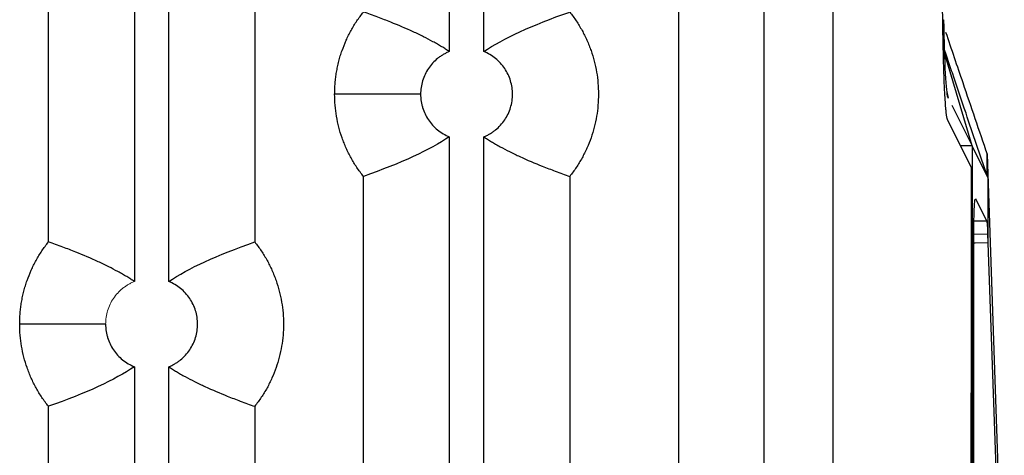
# Model space of a CAD drawing. Header units: millimetres. Extents: x 156812 to 157936, y 112087 to 113571.
# Tile 13 of 204: x 156943 to 156986, y 112850 to 112869. Entities that reach past the tile are written whole.
import ezdxf

# ---------------------------------------------------------------- set-up
doc = ezdxf.new("R2010")
doc.units = ezdxf.units.MM

msp = doc.modelspace()

# ---------------------------------------------------------------- linework, layer by layer
at = {"color": 7, "linetype": 'Continuous', "lineweight": 25}
for p, q in [((156978.428, 112667.911), (156978.427, 113032.064)), ((156983.195, 112868.865), (156981.146, 112989.17)), ((156971.69, 112988.034), (156971.69, 112685.261)), ((156975.427, 112681.525), (156975.427, 112986.569)), ((156961.727, 112930.21), (156961.727, 112867.918)), ((156963.227, 112867.918), (156963.227, 112930.21)), ((156948.027, 112920.21), (156948.027, 112857.918)), ((156949.527, 112857.918), (156949.527, 112920.21)), ((156944.29, 112859.638), (156944.29, 112918.489)), ((156953.263, 112918.489), (156953.263, 112859.638)), ((156983.188, 112869.304), (156983.227, 112869.304)), ((156983.366, 112867.7), (156983.257, 112868.04)), ((156984.468, 112863.811), (156983.264, 112867.861)), ((156960.477, 112866.064), (156956.74, 112866.064)), ((156983.367, 112866.171), (156983.425, 112865.897)), ((156983.4, 112865.949), (156983.425, 112865.898)), ((156983.582, 112865.585), (156984.468, 112863.811)), ((156984.433, 112862.877), (156983.398, 112864.95)), ((156961.727, 112864.21), (156961.727, 112802.744)), ((156963.227, 112802.744), (156963.227, 112864.21)), ((156984.468, 112863.811), (156983.967, 112863.811)), ((156984.467, 112863.811), (156984.468, 112863.809)), ((156984.468, 112863.809), (156985.155, 112862.433)), ((156985.119, 112863.45), (156985.867, 112841.873)), ((156957.99, 112804.464), (156957.99, 112862.489)), ((156966.963, 112862.489), (156966.963, 112804.464)), ((156985.137, 112862.485), (156985.155, 112862.433)), ((156984.612, 112861.533), (156985.097, 112860.56)), ((156984.547, 112860.55), (156985.097, 112860.56)), ((156985.142, 112859.969), (156984.538, 112859.962)), ((156985.142, 112859.969), (156985.155, 112859.598)), ((156985.155, 112859.599), (156985.758, 112842.204)), ((156946.777, 112856.064), (156943.04, 112856.064)), ((156948.027, 112854.21), (156948.027, 112792.744)), ((156949.527, 112792.744), (156949.527, 112854.21)), ((156944.29, 112794.464), (156944.29, 112852.489)), ((156953.263, 112852.489), (156953.263, 112847.67))]:
    msp.add_line(p, q, dxfattribs=at)
at = {"color": 7, "linetype": 'Continuous', "lineweight": 25, "flags": 128}
for points in [[(156985.12, 112862.52), (156985.129, 112862.501), (156985.137, 112862.485)], [(156985.155, 112859.598), (156984.595, 112859.584), (156984.536, 112859.583)]]:
    msp.add_lwpolyline(points, dxfattribs=at)
at = {"color": 7, "linetype": 'Continuous', "lineweight": 25}
for points, knots in [([(156956.74, 112866.064), (156956.741, 112866.144), (156956.743, 112866.306), (156956.758, 112866.547), (156956.783, 112866.786), (156956.819, 112867.024), (156956.864, 112867.26), (156956.919, 112867.494), (156956.985, 112867.727), (156957.085, 112868.034), (156957.233, 112868.409), (156957.449, 112868.84), (156957.698, 112869.253), (156957.892, 112869.51), (156957.99, 112869.638)], [0, 0, 0, 0, 0.062865, 0.125406, 0.187733, 0.249956, 0.312188, 0.374541, 0.437126, 0.500053, 0.625434, 0.749956, 0.874514, 1, 1, 1, 1]), ([(156961.727, 112867.918), (156961.674, 112867.953), (156961.563, 112868.026), (156961.392, 112868.132), (156961.207, 112868.241), (156960.946, 112868.387), (156960.593, 112868.571), (156959.983, 112868.863), (156959.318, 112869.144), (156958.597, 112869.422), (156958.199, 112869.564), (156957.99, 112869.638)], [0, 0, 0, 0, 0.042538, 0.088481, 0.137831, 0.190588, 0.298524, 0.420782, 0.680606, 0.832022, 1, 1, 1, 1]), ([(156966.963, 112869.638), (156967.013, 112869.575), (156967.112, 112869.447), (156967.25, 112869.249), (156967.379, 112869.046), (156967.5, 112868.838), (156967.612, 112868.625), (156967.714, 112868.408), (156967.808, 112868.185), (156967.977, 112867.733), (156968.16, 112867.029), (156968.24, 112866.064), (156968.16, 112865.099), (156967.957, 112864.317), (156967.72, 112863.719), (156967.504, 112863.287), (156967.255, 112862.874), (156967.061, 112862.618), (156966.963, 112862.489)], [0, 0, 0, 0, 0.031448, 0.062734, 0.093913, 0.12504, 0.156172, 0.187364, 0.218672, 0.250151, 0.375018, 0.500026, 0.624894, 0.749902, 0.812624, 0.874916, 0.937226, 1, 1, 1, 1]), ([(156983.227, 112869.304), (156983.242, 112868.363), (156983.267, 112867.546), (156983.328, 112866.375), (156983.364, 112866.021), (156983.4, 112865.949)], [0, 0, 0, 0, 0.5, 0.5, 1, 1, 1, 1]), ([(156983.398, 112864.95), (156983.395, 112864.957), (156983.389, 112864.971), (156983.38, 112865.004), (156983.371, 112865.045), (156983.362, 112865.096), (156983.353, 112865.156), (156983.345, 112865.225), (156983.336, 112865.304), (156983.322, 112865.453), (156983.302, 112865.707), (156983.276, 112866.143), (156983.251, 112866.697), (156983.232, 112867.259), (156983.219, 112867.736), (156983.21, 112868.097), (156983.202, 112868.472), (156983.197, 112868.734), (156983.195, 112868.865)], [0, 0, 0, 0, 0.035361, 0.070584, 0.105715, 0.140805, 0.175899, 0.211047, 0.246297, 0.281696, 0.390798, 0.500048, 0.629821, 0.75973, 0.819891, 0.87983, 0.939786, 1, 1, 1, 1]), ([(156983.313, 112868.765), (156983.561, 112868.032), (156984.162, 112866.26), (156984.765, 112864.489), (156985.119, 112863.45)], [0, 0, 0, 0, 0.413785, 1, 1, 1, 1]), ([(156961.727, 112867.918), (156961.681, 112867.898), (156961.59, 112867.859), (156961.46, 112867.788), (156961.335, 112867.708), (156961.177, 112867.59), (156960.996, 112867.42), (156960.812, 112867.186), (156960.664, 112866.928), (156960.558, 112866.651), (156960.489, 112866.36), (156960.481, 112866.163), (156960.477, 112866.064)], [0, 0, 0, 0, 0.062618, 0.124948, 0.187335, 0.250126, 0.374874, 0.500083, 0.624831, 0.75004, 0.874905, 1, 1, 1, 1]), ([(156963.227, 112864.21), (156963.272, 112864.229), (156963.363, 112864.268), (156963.493, 112864.339), (156963.618, 112864.419), (156963.776, 112864.538), (156963.957, 112864.708), (156964.141, 112864.941), (156964.289, 112865.199), (156964.432, 112865.568), (156964.506, 112866.064), (156964.432, 112866.558), (156964.289, 112866.927), (156964.141, 112867.185), (156963.957, 112867.42), (156963.74, 112867.622), (156963.497, 112867.795), (156963.317, 112867.877), (156963.227, 112867.918)], [0, 0, 0, 0, 0.031333, 0.062523, 0.093741, 0.125161, 0.187583, 0.250237, 0.312659, 0.375313, 0.500042, 0.62477, 0.687193, 0.749846, 0.812269, 0.874923, 0.937404, 1, 1, 1, 1]), ([(156985.12, 112862.52), (156984.813, 112863.424), (156984.309, 112864.913), (156983.724, 112866.639), (156983.445, 112867.462), (156983.365, 112867.7)], [0, 0, 0, 0, 0.523492, 0.862223, 1, 1, 1, 1]), ([(156957.99, 112862.489), (156957.94, 112862.553), (156957.841, 112862.68), (156957.703, 112862.878), (156957.574, 112863.081), (156957.453, 112863.289), (156957.341, 112863.502), (156957.239, 112863.72), (156957.145, 112863.942), (156957.032, 112864.245), (156956.914, 112864.63), (156956.814, 112865.102), (156956.751, 112865.58), (156956.744, 112865.902), (156956.74, 112866.064)], [0, 0, 0, 0, 0.062865, 0.125406, 0.187733, 0.249956, 0.312188, 0.374541, 0.437126, 0.500053, 0.625434, 0.749956, 0.874514, 1, 1, 1, 1]), ([(156960.477, 112866.064), (156960.478, 112866.014), (156960.48, 112865.915), (156960.497, 112865.768), (156960.524, 112865.622), (156960.575, 112865.431), (156960.664, 112865.2), (156960.812, 112864.942), (156960.996, 112864.708), (156961.213, 112864.505), (156961.456, 112864.332), (156961.636, 112864.251), (156961.727, 112864.21)], [0, 0, 0, 0, 0.062618, 0.124948, 0.187335, 0.250126, 0.374874, 0.500083, 0.624831, 0.75004, 0.874905, 1, 1, 1, 1]), ([(156963.227, 112864.21), (156963.279, 112864.174), (156963.39, 112864.101), (156963.561, 112863.995), (156963.746, 112863.887), (156964.007, 112863.74), (156964.36, 112863.556), (156964.97, 112863.265), (156965.635, 112862.984), (156966.356, 112862.705), (156966.754, 112862.563), (156966.963, 112862.489)], [0, 0, 0, 0, 0.042538, 0.088481, 0.137831, 0.190588, 0.298524, 0.420782, 0.680606, 0.832022, 1, 1, 1, 1]), ([(156984.467, 112863.811), (156984.467, 112862.857), (156984.467, 112860.951), (156984.467, 112858.091), (156984.467, 112855.232), (156984.466, 112852.373), (156984.465, 112849.514), (156984.463, 112846.656), (156984.461, 112843.798), (156984.459, 112840.941), (156984.457, 112838.083), (156984.454, 112835.226), (156984.45, 112832.37), (156984.447, 112829.513), (156984.443, 112826.657), (156984.438, 112823.802), (156984.434, 112820.946), (156984.429, 112818.091), (156984.423, 112815.237), (156984.417, 112812.382), (156984.411, 112809.528), (156984.405, 112806.675), (156984.396, 112802.882), (156984.384, 112798.152), (156984.368, 112792.487), (156984.35, 112786.826), (156984.331, 112781.169), (156984.311, 112775.517), (156984.289, 112769.869), (156984.266, 112764.226), (156984.242, 112758.587), (156984.216, 112752.953), (156984.189, 112747.322), (156984.17, 112743.573), (156984.16, 112741.698)], [0, 0, 0, 0, 0.023337, 0.046672, 0.070004, 0.093334, 0.116662, 0.139988, 0.163313, 0.186637, 0.20996, 0.233283, 0.256605, 0.279928, 0.303251, 0.326576, 0.349901, 0.373227, 0.396555, 0.419886, 0.443218, 0.466553, 0.489891, 0.536281, 0.582661, 0.629033, 0.6754, 0.721763, 0.768124, 0.814488, 0.860854, 0.907227, 0.953608, 1, 1, 1, 1]), ([(156984.536, 112859.522), (156984.536, 112859.664), (156984.537, 112859.95), (156984.542, 112860.362), (156984.55, 112860.744), (156984.563, 112861.142), (156984.58, 112861.456), (156984.593, 112861.478), (156984.597, 112861.486)], [0, 0, 0, 0, 0.147537, 0.29526, 0.4481, 0.601362, 0.871197, 1, 1, 1, 1]), ([(156985.097, 112860.56), (156985.099, 112860.556), (156985.102, 112860.547), (156985.107, 112860.521), (156985.112, 112860.485), (156985.117, 112860.439), (156985.123, 112860.371), (156985.129, 112860.273), (156985.136, 112860.135), (156985.14, 112860.025), (156985.142, 112859.969)], [0, 0, 0, 0, 0.1005024, 0.2002431, 0.2997408, 0.3995181, 0.500093, 0.6668689, 0.8326945, 1, 1, 1, 1]), ([(156943.04, 112856.064), (156943.041, 112856.144), (156943.043, 112856.306), (156943.058, 112856.547), (156943.083, 112856.786), (156943.119, 112857.024), (156943.164, 112857.26), (156943.219, 112857.494), (156943.285, 112857.727), (156943.385, 112858.034), (156943.533, 112858.409), (156943.749, 112858.84), (156943.998, 112859.253), (156944.192, 112859.51), (156944.29, 112859.638)], [0, 0, 0, 0, 0.0628654, 0.1254062, 0.1877326, 0.2499561, 0.3121883, 0.3745413, 0.4371261, 0.5000527, 0.6254338, 0.7499561, 0.8745136, 1, 1, 1, 1]), ([(156948.027, 112857.918), (156947.974, 112857.953), (156947.863, 112858.026), (156947.692, 112858.132), (156947.507, 112858.241), (156947.246, 112858.387), (156946.893, 112858.571), (156946.283, 112858.863), (156945.618, 112859.144), (156944.897, 112859.422), (156944.499, 112859.564), (156944.29, 112859.638)], [0, 0, 0, 0, 0.042538, 0.088481, 0.137831, 0.190588, 0.298524, 0.420782, 0.680606, 0.832022, 1, 1, 1, 1]), ([(156953.263, 112859.638), (156953.313, 112859.575), (156953.412, 112859.447), (156953.55, 112859.249), (156953.679, 112859.046), (156953.8, 112858.838), (156953.912, 112858.625), (156954.014, 112858.408), (156954.108, 112858.185), (156954.277, 112857.733), (156954.46, 112857.029), (156954.54, 112856.064), (156954.46, 112855.099), (156954.257, 112854.317), (156954.02, 112853.719), (156953.804, 112853.287), (156953.555, 112852.874), (156953.361, 112852.618), (156953.263, 112852.489)], [0, 0, 0, 0, 0.031448, 0.062734, 0.093913, 0.12504, 0.156172, 0.187364, 0.218672, 0.250151, 0.375018, 0.500026, 0.624894, 0.749902, 0.812624, 0.874916, 0.937226, 1, 1, 1, 1]), ([(156983.6, 112666.254), (156983.608, 112667.189), (156983.625, 112669.058), (156983.649, 112671.866), (156983.672, 112674.676), (156983.695, 112677.488), (156983.718, 112680.302), (156983.741, 112683.119), (156983.763, 112685.937), (156983.785, 112688.758), (156983.806, 112691.581), (156983.827, 112694.407), (156983.848, 112697.234), (156983.868, 112700.064), (156983.888, 112702.896), (156983.908, 112705.731), (156983.927, 112708.567), (156983.946, 112711.406), (156983.985, 112717.314), (156984.041, 112726.303), (156984.109, 112738.396), (156984.171, 112750.517), (156984.226, 112762.655), (156984.275, 112774.805), (156984.317, 112786.964), (156984.353, 112799.14), (156984.377, 112809.068), (156984.392, 112816.737), (156984.402, 112822.144), (156984.41, 112827.551), (156984.417, 112832.959), (156984.423, 112838.368), (156984.428, 112843.779), (156984.431, 112849.19), (156984.433, 112854.602), (156984.433, 112858.211), (156984.433, 112860.015)], [0, 0, 0, 0, 0.014769, 0.029536, 0.044302, 0.059067, 0.073831, 0.088595, 0.103357, 0.11812, 0.132883, 0.147645, 0.162408, 0.177172, 0.191936, 0.206701, 0.221467, 0.236234, 0.251003, 0.313602, 0.376187, 0.438771, 0.50137, 0.563812, 0.626239, 0.688664, 0.751104, 0.778767, 0.806425, 0.834079, 0.861731, 0.889382, 0.917033, 0.944685, 0.972341, 1, 1, 1, 1]), ([(156949.527, 112854.21), (156949.572, 112854.229), (156949.663, 112854.268), (156949.793, 112854.339), (156949.918, 112854.419), (156950.076, 112854.538), (156950.257, 112854.708), (156950.441, 112854.941), (156950.589, 112855.199), (156950.732, 112855.568), (156950.806, 112856.064), (156950.732, 112856.558), (156950.589, 112856.927), (156950.441, 112857.185), (156950.257, 112857.42), (156950.04, 112857.622), (156949.797, 112857.795), (156949.617, 112857.877), (156949.527, 112857.918)], [0, 0, 0, 0, 0.031333, 0.062523, 0.093741, 0.125161, 0.187583, 0.250237, 0.312659, 0.375313, 0.500042, 0.62477, 0.687193, 0.749846, 0.812269, 0.874923, 0.937404, 1, 1, 1, 1]), ([(156944.29, 112852.489), (156944.24, 112852.553), (156944.141, 112852.68), (156944.003, 112852.878), (156943.874, 112853.081), (156943.753, 112853.289), (156943.641, 112853.502), (156943.539, 112853.72), (156943.445, 112853.942), (156943.332, 112854.245), (156943.214, 112854.63), (156943.114, 112855.102), (156943.051, 112855.58), (156943.044, 112855.902), (156943.04, 112856.064)], [0, 0, 0, 0, 0.062865, 0.125406, 0.187733, 0.249956, 0.312188, 0.374541, 0.437126, 0.500053, 0.625434, 0.749956, 0.874514, 1, 1, 1, 1]), ([(156946.777, 112856.064), (156946.778, 112856.014), (156946.78, 112855.915), (156946.797, 112855.768), (156946.824, 112855.622), (156946.875, 112855.431), (156946.964, 112855.2), (156947.112, 112854.942), (156947.296, 112854.708), (156947.513, 112854.505), (156947.756, 112854.332), (156947.936, 112854.251), (156948.027, 112854.21)], [0, 0, 0, 0, 0.062618, 0.124948, 0.187335, 0.250126, 0.374874, 0.500083, 0.624831, 0.75004, 0.874905, 1, 1, 1, 1]), ([(156949.527, 112854.21), (156949.579, 112854.174), (156949.69, 112854.101), (156949.861, 112853.995), (156950.046, 112853.887), (156950.307, 112853.74), (156950.66, 112853.556), (156951.27, 112853.265), (156951.935, 112852.984), (156952.656, 112852.705), (156953.054, 112852.563), (156953.263, 112852.489)], [0, 0, 0, 0, 0.042538, 0.088481, 0.137831, 0.190588, 0.298524, 0.420782, 0.680606, 0.832022, 1, 1, 1, 1])]:
    msp.add_open_spline(points, degree=3, knots=knots, dxfattribs=at)
for points in [[(156963.227, 112867.918), (156964.077, 112868.491), (156965.323, 112869.065), (156966.963, 112869.638)], [(156961.727, 112864.21), (156960.876, 112863.636), (156959.63, 112863.062), (156957.99, 112862.489)], [(156985.12, 112862.52), (156985.12, 112862.83), (156985.119, 112863.14), (156985.119, 112863.45)], [(156984.433, 112860.015), (156984.433, 112860.969), (156984.433, 112861.923), (156984.433, 112862.877)], [(156985.155, 112862.433), (156985.155, 112861.488), (156985.155, 112860.543), (156985.155, 112859.598)], [(156949.527, 112857.918), (156950.377, 112858.491), (156951.623, 112859.065), (156953.263, 112859.638)], [(156984.259, 112747.533), (156984.443, 112784.627), (156984.535, 112822.048), (156984.536, 112859.522)], [(156948.027, 112854.21), (156947.176, 112853.636), (156945.93, 112853.062), (156944.29, 112852.489)]]:
    msp.add_open_spline(points, degree=3, dxfattribs=at)
at = {"color": 144, "linetype": 'Continuous', "lineweight": 18}
msp.add_open_spline([(156948.027, 112857.918), (156947.981, 112857.898), (156947.89, 112857.859), (156947.76, 112857.788), (156947.635, 112857.708), (156947.477, 112857.59), (156947.296, 112857.42), (156947.112, 112857.186), (156946.964, 112856.928), (156946.858, 112856.651), (156946.789, 112856.36), (156946.781, 112856.163), (156946.777, 112856.064)], degree=3, knots=[0, 0, 0, 0, 0.062618, 0.124948, 0.187335, 0.250126, 0.374874, 0.500083, 0.624831, 0.75004, 0.874905, 1, 1, 1, 1], dxfattribs=at)

doc.saveas('drawing.dxf')
